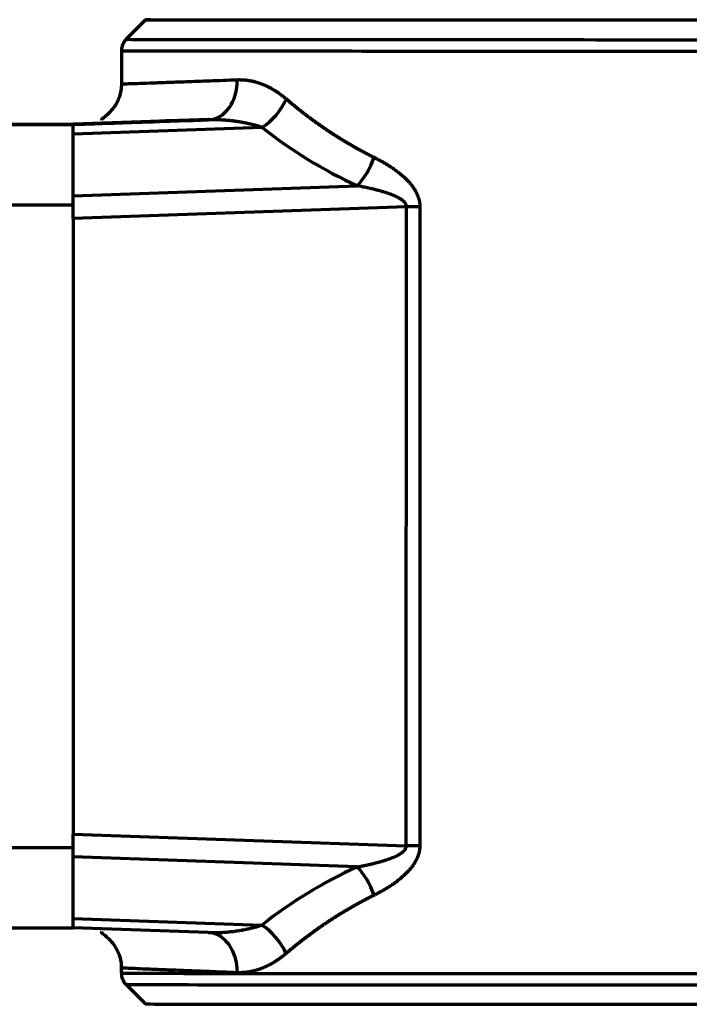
# Model space of a CAD drawing. Header units: millimetres. Extents: x -170 to 6906, y -2212 to 4257.
# Tile 21 of 256: x 1306 to 1390, y 1555 to 1678. Entities that reach past the tile are written whole.
import ezdxf

# ---------------------------------------------------------------- set-up
doc = ezdxf.new("R2010")
doc.units = ezdxf.units.MM
doc.layers.add('5', color=7, linetype='Continuous', true_color=0xffffff)

msp = doc.modelspace()

# ---------------------------------------------------------------- linework, layer by layer
at = {"layer": '5', "color": 0, "linetype": 'Continuous', "lineweight": 70}
for p, q in [((1321.87, 1677.55), (1319.45, 1675.14)), ((1319.45, 1675.14), (1319.45, 1675.14)), ((1318.87, 1673.72), (1318.87, 1669.59)), ((1329.68, 1665.16), (1312.87, 1664.58)), ((1312.87, 1664.53), (1329.68, 1665.11)), ((1294.87, 1664.58), (1312.87, 1664.58)), ((1294.87, 1664.53), (1312.87, 1664.53)), ((1312.87, 1664.58), (1312.87, 1664.53)), ((1312.87, 1664.58), (1312.87, 1664.58)), ((1312.87, 1654.52), (1312.87, 1664.53)), ((1312.87, 1664.53), (1312.87, 1664.53)), ((1336.38, 1664.17), (1312.87, 1663.35)), ((1312.87, 1655.67), (1348.24, 1656.9)), ((1294.87, 1654.52), (1312.87, 1654.52)), ((1312.87, 1652.85), (1312.87, 1654.52)), ((1354.33, 1654.29), (1312.87, 1652.85)), ((1354.32, 1574.73), (1354.33, 1654.29)), ((1356, 1654.29), (1355.99, 1574.73)), ((1312.87, 1652.85), (1312.85, 1576.18)), ((1312.85, 1574.52), (1312.85, 1576.18)), ((1312.85, 1576.18), (1354.32, 1574.73)), ((1294.85, 1574.52), (1312.85, 1574.52)), ((1312.85, 1564.53), (1312.85, 1574.52)), ((1348.21, 1572.12), (1312.85, 1573.36)), ((1312.85, 1565.69), (1336.34, 1564.87)), ((1294.85, 1564.53), (1312.85, 1564.53)), ((1329.66, 1563.94), (1312.85, 1564.53)), ((1318.85, 1559.51), (1318.85, 1558.88)), ((1319.44, 1557.47), (1321.85, 1555.05))]:
    msp.add_line(p, q, dxfattribs=at)
msp.add_ellipse((1377.87, 1677.54), major_axis=(-56, 0.01), ratio=0.000603, dxfattribs=at)
for centre, major_axis, ratio, start_param, end_param in [((1377.87, 1675.13), (-58.41, 0.01), 0.000603, 0, 1.5708), ((1377.87, 1675.13), (-58.41, 0.01), 0.000603, 1.5708, 3.142277), ((1377.87, 1673.71), (59, -0.01), 0.000603, 3.141486, 4.712393), ((1377.87, 1673.71), (59, -0.01), 0.000603, 4.712393, 6.283185), ((1329.51, 1670.11), (0.17, -5), 0.755397, 0.00092, 1.545344), ((1336.13, 1667.7), (-3.1, -3.92), 0.558894, 1.021155, 1.987992), ((1378.04, 1666.82), (-64, -2.23), 0.000603, 5.569117, 6.99742), ((1378.12, 1715.69), (-45.46, -48.31), 0.932556, 0.079421, 0.304154), ((1347.99, 1660.43), (-2.09, -4.54), 0.432335, 0.901368, 1.767224), ((1354.15, 1654.29), (5, 0), 0.000603, 1.191234, 1.535894), ((1354.14, 1574.73), (5, 0), 0.000603, 1.191234, 1.535894), ((1378.09, 1513.54), (46.61, -47.03), 0.932517, 2.811613, 3.036495), ((1347.96, 1568.58), (2.08, -4.55), 0.433137, 1.375784, 2.242744), ((1336.1, 1561.34), (3.1, -3.92), 0.560084, 1.15496, 2.122809), ((1329.49, 1558.94), (-0.18, -5), 0.7555, 1.598093, 3.142513), ((1377.85, 1558.87), (-59, 0.01), 0.000603, 0.00002, 2.547954), ((1377.85, 1557.46), (58.41, -0.01), 0.000603, 3.14228, 5.689546), ((1377.85, 1555.04), (56, -0.01), 0.000603, 3.142266, 6.282503)]:
    msp.add_ellipse(centre, major_axis=major_axis, ratio=ratio, start_param=start_param, end_param=end_param, dxfattribs=at)
for points, knots in [([(1319.52, 1675.18), (1319.42, 1675.1), (1319.2, 1674.88), (1318.97, 1674.41), (1318.85, 1673.99), (1318.88, 1673.75), (1318.88, 1673.71)], [0, 0, 0, 0, 0.230351, 0.567321, 0.932214, 1, 1, 1, 1]), ([(1318.87, 1669.59), (1318.87, 1669.31), (1318.82, 1668.77), (1318.57, 1667.75), (1318, 1666.67), (1317.2, 1665.8), (1316.59, 1665.34), (1316.35, 1665.15), (1316.36, 1665.11), (1316.38, 1665.09)], [0, 0, 0, 0, 0.08359, 0.165088, 0.32005, 0.470852, 0.631914, 0.818251, 1, 1, 1, 1]), ([(1318.87, 1669.59), (1318.87, 1669.59), (1318.87, 1669.59), (1318.87, 1669.59), (1318.94, 1669.59), (1319.23, 1669.6), (1319.45, 1669.61), (1320.04, 1669.63), (1320.41, 1669.64), (1321.3, 1669.67), (1321.83, 1669.69), (1323.03, 1669.74), (1323.71, 1669.76), (1325.22, 1669.81), (1326.05, 1669.84), (1327.86, 1669.91), (1328.84, 1669.95), (1330.96, 1670.02), (1332.09, 1670.07), (1333.29, 1670.11)], [0, 0, 0, 0, 0.000132, 0.000132, 0.125115, 0.125115, 0.250099, 0.250099, 0.375082, 0.375082, 0.500066, 0.500066, 0.625049, 0.625049, 0.750033, 0.750033, 0.875016, 0.875016, 1, 1, 1, 1]), ([(1333.29, 1670.11), (1333.3, 1670.11), (1333.33, 1670.11), (1333.37, 1670.11), (1333.42, 1670.11), (1333.46, 1670.11), (1333.5, 1670.12), (1333.54, 1670.12), (1333.59, 1670.12), (1333.63, 1670.12), (1333.67, 1670.11), (1333.71, 1670.11), (1333.76, 1670.11), (1333.8, 1670.11), (1333.84, 1670.11), (1333.88, 1670.11), (1333.93, 1670.11), (1333.97, 1670.1), (1334.01, 1670.1), (1334.05, 1670.1), (1334.1, 1670.1), (1334.14, 1670.09), (1334.18, 1670.09), (1334.22, 1670.09), (1334.27, 1670.08), (1334.31, 1670.08), (1334.35, 1670.07), (1334.39, 1670.07), (1334.44, 1670.06), (1334.48, 1670.06), (1334.52, 1670.05), (1334.56, 1670.05), (1334.61, 1670.04), (1334.65, 1670.03), (1334.69, 1670.03), (1334.73, 1670.02), (1334.78, 1670.01), (1334.82, 1670.01), (1334.86, 1670), (1334.9, 1669.99), (1334.95, 1669.98), (1334.99, 1669.98), (1335.03, 1669.97), (1335.07, 1669.96), (1335.12, 1669.95), (1335.16, 1669.94), (1335.2, 1669.93), (1335.24, 1669.92), (1335.29, 1669.91), (1335.33, 1669.9), (1335.37, 1669.89), (1335.41, 1669.88), (1335.46, 1669.87), (1335.5, 1669.86), (1335.54, 1669.85), (1335.58, 1669.83), (1335.62, 1669.82), (1335.67, 1669.81), (1335.71, 1669.8), (1335.75, 1669.79), (1335.79, 1669.77), (1335.84, 1669.76), (1335.88, 1669.75), (1335.92, 1669.73), (1335.96, 1669.72), (1336, 1669.7), (1336.05, 1669.69), (1336.09, 1669.68), (1336.13, 1669.66), (1336.17, 1669.64), (1336.21, 1669.63), (1336.26, 1669.61), (1336.3, 1669.6), (1336.34, 1669.58), (1336.38, 1669.57), (1336.42, 1669.55), (1336.47, 1669.53), (1336.51, 1669.51), (1336.55, 1669.5), (1336.59, 1669.48), (1336.63, 1669.46), (1336.68, 1669.44), (1336.72, 1669.43), (1336.76, 1669.41), (1336.8, 1669.39), (1336.84, 1669.37), (1336.89, 1669.35), (1336.93, 1669.33), (1336.97, 1669.31), (1337.01, 1669.29), (1337.05, 1669.27), (1337.09, 1669.25), (1337.14, 1669.23), (1337.18, 1669.21), (1337.22, 1669.19), (1337.26, 1669.16), (1337.3, 1669.14), (1337.34, 1669.12), (1337.39, 1669.1), (1337.43, 1669.08), (1337.47, 1669.05), (1337.51, 1669.03), (1337.55, 1669.01), (1337.59, 1668.98), (1337.63, 1668.96), (1337.68, 1668.93), (1337.72, 1668.91), (1337.76, 1668.89), (1337.8, 1668.86), (1337.84, 1668.84), (1337.88, 1668.81), (1337.92, 1668.78), (1337.97, 1668.76), (1338.01, 1668.73), (1338.05, 1668.71), (1338.09, 1668.68), (1338.13, 1668.65), (1338.17, 1668.63), (1338.21, 1668.6), (1338.25, 1668.57), (1338.29, 1668.54), (1338.34, 1668.52), (1338.38, 1668.49), (1338.42, 1668.46), (1338.46, 1668.43), (1338.5, 1668.4), (1338.54, 1668.37), (1338.58, 1668.34), (1338.62, 1668.31), (1338.66, 1668.28), (1338.7, 1668.25), (1338.74, 1668.22), (1338.78, 1668.19), (1338.83, 1668.16), (1338.87, 1668.13), (1338.91, 1668.1), (1338.95, 1668.07), (1338.99, 1668.03), (1339.03, 1668), (1339.07, 1667.97), (1339.11, 1667.94), (1339.15, 1667.9), (1339.19, 1667.87), (1339.23, 1667.84), (1339.27, 1667.8), (1339.31, 1667.77), (1339.35, 1667.73), (1339.38, 1667.71), (1339.39, 1667.7)], [0, 0, 0, 0, 0.007144, 0.014279, 0.021405, 0.028521, 0.035628, 0.042725, 0.049814, 0.056894, 0.063965, 0.071028, 0.078082, 0.085127, 0.092164, 0.099193, 0.106214, 0.113227, 0.120231, 0.127228, 0.134218, 0.141199, 0.148173, 0.15514, 0.1621, 0.169052, 0.175997, 0.182936, 0.189867, 0.196792, 0.20371, 0.210622, 0.217527, 0.224427, 0.231319, 0.238206, 0.245087, 0.251963, 0.258832, 0.265696, 0.272555, 0.279408, 0.286256, 0.293099, 0.299937, 0.306769, 0.313598, 0.320421, 0.32724, 0.334055, 0.340865, 0.347672, 0.354474, 0.361272, 0.368066, 0.374857, 0.381644, 0.388428, 0.395208, 0.401985, 0.408759, 0.41553, 0.422298, 0.429064, 0.435827, 0.442587, 0.449345, 0.456101, 0.462854, 0.469606, 0.476355, 0.483103, 0.489849, 0.496594, 0.503338, 0.51008, 0.51682, 0.52356, 0.530299, 0.537037, 0.543775, 0.550512, 0.557248, 0.563984, 0.57072, 0.577456, 0.584192, 0.590928, 0.597665, 0.604402, 0.611139, 0.617877, 0.624616, 0.631356, 0.638097, 0.644839, 0.651582, 0.658327, 0.665073, 0.671821, 0.678571, 0.685322, 0.692076, 0.698831, 0.705589, 0.71235, 0.719112, 0.725878, 0.732646, 0.739417, 0.746191, 0.752968, 0.759748, 0.766532, 0.773319, 0.78011, 0.786904, 0.793702, 0.800504, 0.80731, 0.81412, 0.820935, 0.827754, 0.834578, 0.841406, 0.848239, 0.855076, 0.861919, 0.868767, 0.87562, 0.882479, 0.889342, 0.896212, 0.903087, 0.909968, 0.916855, 0.923748, 0.930647, 0.937552, 0.944464, 0.951382, 0.958307, 0.965238, 0.972176, 0.979122, 0.986074, 0.993033, 1, 1, 1, 1]), ([(1339.39, 1667.7), (1339.42, 1667.67), (1339.48, 1667.63), (1339.56, 1667.55), (1339.65, 1667.48), (1339.74, 1667.4), (1339.83, 1667.33), (1339.91, 1667.26), (1340, 1667.19), (1340.09, 1667.11), (1340.17, 1667.04), (1340.26, 1666.97), (1340.35, 1666.9), (1340.44, 1666.83), (1340.52, 1666.75), (1340.61, 1666.68), (1340.7, 1666.61), (1340.79, 1666.54), (1340.88, 1666.47), (1340.96, 1666.4), (1341.05, 1666.33), (1341.14, 1666.26), (1341.23, 1666.19), (1341.32, 1666.12), (1341.41, 1666.05), (1341.49, 1665.98), (1341.58, 1665.91), (1341.67, 1665.85), (1341.76, 1665.78), (1341.85, 1665.71), (1341.94, 1665.64), (1342.03, 1665.57), (1342.12, 1665.51), (1342.21, 1665.44), (1342.3, 1665.37), (1342.39, 1665.31), (1342.48, 1665.24), (1342.57, 1665.17), (1342.66, 1665.11), (1342.75, 1665.04), (1342.84, 1664.97), (1342.93, 1664.91), (1343.02, 1664.84), (1343.11, 1664.78), (1343.2, 1664.71), (1343.29, 1664.65), (1343.38, 1664.59), (1343.47, 1664.52), (1343.56, 1664.46), (1343.66, 1664.39), (1343.75, 1664.33), (1343.84, 1664.27), (1343.93, 1664.2), (1344.02, 1664.14), (1344.11, 1664.08), (1344.2, 1664.02), (1344.3, 1663.95), (1344.39, 1663.89), (1344.48, 1663.83), (1344.57, 1663.77), (1344.66, 1663.71), (1344.76, 1663.65), (1344.85, 1663.59), (1344.94, 1663.52), (1345.03, 1663.46), (1345.13, 1663.4), (1345.22, 1663.34), (1345.31, 1663.28), (1345.4, 1663.22), (1345.5, 1663.17), (1345.59, 1663.11), (1345.68, 1663.05), (1345.77, 1662.99), (1345.87, 1662.93), (1345.96, 1662.87), (1346.05, 1662.81), (1346.15, 1662.76), (1346.24, 1662.7), (1346.33, 1662.64), (1346.43, 1662.58), (1346.52, 1662.53), (1346.62, 1662.47), (1346.71, 1662.41), (1346.8, 1662.36), (1346.9, 1662.3), (1346.99, 1662.25), (1347.09, 1662.19), (1347.18, 1662.14), (1347.27, 1662.08), (1347.37, 1662.03), (1347.46, 1661.97), (1347.56, 1661.92), (1347.65, 1661.86), (1347.75, 1661.81), (1347.84, 1661.75), (1347.94, 1661.7), (1348.03, 1661.65), (1348.13, 1661.59), (1348.22, 1661.54), (1348.32, 1661.49), (1348.41, 1661.44), (1348.51, 1661.38), (1348.6, 1661.33), (1348.7, 1661.28), (1348.79, 1661.23), (1348.89, 1661.18), (1348.98, 1661.13), (1349.08, 1661.07), (1349.17, 1661.02), (1349.27, 1660.97), (1349.37, 1660.92), (1349.46, 1660.87), (1349.56, 1660.82), (1349.65, 1660.77), (1349.75, 1660.72), (1349.85, 1660.67), (1349.94, 1660.63), (1350.04, 1660.58), (1350.13, 1660.53), (1350.23, 1660.48), (1350.29, 1660.45), (1350.33, 1660.43)], [0, 0, 0, 0, 0.008971, 0.017932, 0.026883, 0.035824, 0.044755, 0.053675, 0.062585, 0.071486, 0.080376, 0.089256, 0.098126, 0.106986, 0.115836, 0.124676, 0.133506, 0.142326, 0.151136, 0.159936, 0.168726, 0.177506, 0.186276, 0.195036, 0.203786, 0.212527, 0.221258, 0.229978, 0.238689, 0.24739, 0.256081, 0.264763, 0.273435, 0.282096, 0.290749, 0.299391, 0.308024, 0.316647, 0.32526, 0.333863, 0.342457, 0.351041, 0.359616, 0.368181, 0.376736, 0.385282, 0.393818, 0.402345, 0.410862, 0.419369, 0.427867, 0.436355, 0.444834, 0.453304, 0.461764, 0.470214, 0.478655, 0.487087, 0.495509, 0.503922, 0.512326, 0.52072, 0.529105, 0.53748, 0.545846, 0.554203, 0.562551, 0.570889, 0.579218, 0.587538, 0.595849, 0.60415, 0.612442, 0.620726, 0.628999, 0.637264, 0.64552, 0.653767, 0.662004, 0.670232, 0.678452, 0.686662, 0.694863, 0.703056, 0.711239, 0.719413, 0.727579, 0.735735, 0.743883, 0.752022, 0.760151, 0.768272, 0.776384, 0.784487, 0.792582, 0.800667, 0.808744, 0.816812, 0.824872, 0.832922, 0.840964, 0.848997, 0.857022, 0.865038, 0.873045, 0.881043, 0.889033, 0.897015, 0.904988, 0.912952, 0.920908, 0.928855, 0.936794, 0.944724, 0.952646, 0.960559, 0.968464, 0.976361, 0.984249, 0.992129, 1, 1, 1, 1]), ([(1336.38, 1664.17), (1336.36, 1664.18), (1336.32, 1664.19), (1336.27, 1664.21), (1336.21, 1664.23), (1336.15, 1664.24), (1336.1, 1664.26), (1336.04, 1664.28), (1335.98, 1664.3), (1335.92, 1664.32), (1335.86, 1664.33), (1335.79, 1664.35), (1335.73, 1664.37), (1335.67, 1664.39), (1335.6, 1664.41), (1335.54, 1664.42), (1335.47, 1664.44), (1335.4, 1664.46), (1335.34, 1664.48), (1335.27, 1664.5), (1335.2, 1664.51), (1335.13, 1664.53), (1335.06, 1664.55), (1334.99, 1664.57), (1334.91, 1664.58), (1334.84, 1664.6), (1334.77, 1664.62), (1334.69, 1664.63), (1334.62, 1664.65), (1334.54, 1664.67), (1334.46, 1664.68), (1334.39, 1664.7), (1334.31, 1664.72), (1334.23, 1664.73), (1334.15, 1664.75), (1334.07, 1664.76), (1333.98, 1664.78), (1333.9, 1664.79), (1333.82, 1664.81), (1333.73, 1664.82), (1333.65, 1664.84), (1333.56, 1664.85), (1333.48, 1664.87), (1333.39, 1664.88), (1333.3, 1664.89), (1333.21, 1664.91), (1333.12, 1664.92), (1332.98, 1664.94), (1332.8, 1664.96), (1332.57, 1664.99), (1332.35, 1665.01), (1332.14, 1665.04), (1331.94, 1665.05), (1331.74, 1665.07), (1331.55, 1665.08), (1331.37, 1665.09), (1331.2, 1665.1), (1331.03, 1665.11), (1330.87, 1665.11), (1330.72, 1665.12), (1330.57, 1665.12), (1330.44, 1665.12), (1330.31, 1665.12), (1330.19, 1665.12), (1330.07, 1665.12), (1329.96, 1665.12), (1329.86, 1665.12), (1329.77, 1665.12), (1329.71, 1665.11), (1329.68, 1665.11)], [0, 0, 0, 0, 0.008291, 0.016697, 0.025216, 0.03385, 0.042598, 0.05146, 0.060437, 0.069527, 0.078733, 0.088052, 0.097486, 0.107034, 0.116697, 0.126474, 0.136366, 0.146372, 0.156492, 0.166727, 0.177077, 0.187541, 0.19812, 0.208813, 0.219621, 0.230544, 0.241581, 0.252733, 0.264, 0.275381, 0.286877, 0.298487, 0.310213, 0.322053, 0.334007, 0.346077, 0.358261, 0.37056, 0.382974, 0.395503, 0.408146, 0.420904, 0.433777, 0.446765, 0.459868, 0.473086, 0.486418, 0.499865, 0.534637, 0.568313, 0.600894, 0.632378, 0.662768, 0.692061, 0.720259, 0.747361, 0.773368, 0.798279, 0.822095, 0.844815, 0.866439, 0.886968, 0.906402, 0.92474, 0.941982, 0.95813, 0.973182, 0.987138, 1, 1, 1, 1]), ([(1350.33, 1660.43), (1350.35, 1660.42), (1350.39, 1660.4), (1350.46, 1660.37), (1350.52, 1660.33), (1350.58, 1660.3), (1350.65, 1660.27), (1350.71, 1660.24), (1350.77, 1660.2), (1350.83, 1660.17), (1350.9, 1660.14), (1350.96, 1660.11), (1351.02, 1660.07), (1351.08, 1660.04), (1351.14, 1660.01), (1351.2, 1659.97), (1351.26, 1659.94), (1351.32, 1659.91), (1351.38, 1659.87), (1351.44, 1659.84), (1351.49, 1659.81), (1351.55, 1659.77), (1351.61, 1659.74), (1351.67, 1659.71), (1351.72, 1659.67), (1351.78, 1659.64), (1351.84, 1659.61), (1351.89, 1659.57), (1351.95, 1659.54), (1352, 1659.5), (1352.06, 1659.47), (1352.11, 1659.44), (1352.3, 1659.31), (1352.62, 1659.1), (1353.07, 1658.78), (1353.49, 1658.45), (1353.83, 1658.16), (1354.1, 1657.92), (1354.3, 1657.73), (1354.49, 1657.53), (1354.69, 1657.31), (1354.91, 1657.05), (1355.14, 1656.75), (1355.3, 1656.51), (1355.41, 1656.32), (1355.49, 1656.2), (1355.55, 1656.07), (1355.62, 1655.94), (1355.67, 1655.81), (1355.73, 1655.68), (1355.78, 1655.55), (1355.81, 1655.45), (1355.84, 1655.36), (1355.86, 1655.31), (1355.87, 1655.25), (1355.89, 1655.19), (1355.9, 1655.14), (1355.91, 1655.08), (1355.93, 1655.02), (1355.94, 1654.97), (1355.95, 1654.91), (1355.96, 1654.85), (1355.97, 1654.8), (1355.98, 1654.74), (1355.98, 1654.68), (1355.99, 1654.63), (1355.99, 1654.57), (1356, 1654.51), (1356, 1654.46), (1356, 1654.4), (1356, 1654.34), (1356, 1654.31), (1356, 1654.29)], [0, 0, 0, 0, 0.008691, 0.017338, 0.025944, 0.034507, 0.043028, 0.051506, 0.059942, 0.068337, 0.076689, 0.084999, 0.093268, 0.101494, 0.109679, 0.117823, 0.125925, 0.133985, 0.142005, 0.149983, 0.15792, 0.165816, 0.173671, 0.181486, 0.18926, 0.196993, 0.204686, 0.212338, 0.21995, 0.227522, 0.235054, 0.242546, 0.249999, 0.314896, 0.37802, 0.439463, 0.499327, 0.532303, 0.564107, 0.594765, 0.624308, 0.6674, 0.709006, 0.749269, 0.765617, 0.781741, 0.797655, 0.813376, 0.828918, 0.8443, 0.859538, 0.87465, 0.881189, 0.887688, 0.894151, 0.900578, 0.906971, 0.913332, 0.919663, 0.925965, 0.93224, 0.93849, 0.944716, 0.950921, 0.957106, 0.963273, 0.969424, 0.97556, 0.981684, 0.987797, 0.993902, 1, 1, 1, 1]), ([(1354.33, 1654.29), (1354.33, 1654.29), (1354.33, 1654.3), (1354.33, 1654.31), (1354.33, 1654.33), (1354.33, 1654.34), (1354.33, 1654.35), (1354.33, 1654.36), (1354.32, 1654.38), (1354.32, 1654.39), (1354.32, 1654.4), (1354.32, 1654.42), (1354.32, 1654.43), (1354.31, 1654.44), (1354.31, 1654.45), (1354.31, 1654.47), (1354.31, 1654.48), (1354.3, 1654.49), (1354.3, 1654.5), (1354.29, 1654.52), (1354.29, 1654.53), (1354.29, 1654.54), (1354.28, 1654.56), (1354.28, 1654.57), (1354.27, 1654.58), (1354.27, 1654.59), (1354.26, 1654.61), (1354.25, 1654.62), (1354.25, 1654.63), (1354.24, 1654.64), (1354.23, 1654.66), (1354.23, 1654.67), (1354.22, 1654.68), (1354.21, 1654.7), (1354.2, 1654.71), (1354.2, 1654.72), (1354.19, 1654.73), (1354.18, 1654.75), (1354.17, 1654.76), (1354.16, 1654.77), (1354.15, 1654.78), (1354.14, 1654.8), (1354.13, 1654.81), (1354.12, 1654.82), (1354.11, 1654.83), (1354.1, 1654.85), (1354.09, 1654.86), (1354.08, 1654.87), (1354.07, 1654.89), (1354.05, 1654.9), (1354.04, 1654.91), (1354.03, 1654.92), (1354.02, 1654.94), (1354, 1654.95), (1353.99, 1654.96), (1353.98, 1654.97), (1353.96, 1654.99), (1353.95, 1655), (1353.94, 1655.01), (1353.92, 1655.02), (1353.91, 1655.04), (1353.89, 1655.05), (1353.88, 1655.06), (1353.86, 1655.07), (1353.84, 1655.09), (1353.83, 1655.1), (1353.81, 1655.11), (1353.8, 1655.12), (1353.78, 1655.14), (1353.76, 1655.15), (1353.74, 1655.16), (1353.73, 1655.17), (1353.71, 1655.19), (1353.69, 1655.2), (1353.67, 1655.21), (1353.65, 1655.22), (1353.64, 1655.24), (1353.62, 1655.25), (1353.6, 1655.26), (1353.58, 1655.27), (1353.56, 1655.29), (1353.54, 1655.3), (1353.52, 1655.31), (1353.5, 1655.32), (1353.48, 1655.34), (1353.45, 1655.35), (1353.43, 1655.36), (1353.41, 1655.37), (1353.39, 1655.39), (1353.37, 1655.4), (1353.34, 1655.41), (1353.32, 1655.42), (1353.3, 1655.43), (1353.28, 1655.45), (1353.25, 1655.46), (1353.23, 1655.47), (1353.2, 1655.48), (1353.1, 1655.53), (1352.91, 1655.62), (1352.62, 1655.75), (1352.3, 1655.87), (1351.95, 1655.99), (1351.66, 1656.09), (1351.45, 1656.15), (1351.33, 1656.19), (1351.2, 1656.22), (1351.07, 1656.26), (1350.93, 1656.3), (1350.79, 1656.34), (1350.65, 1656.37), (1350.5, 1656.41), (1350.35, 1656.45), (1350.2, 1656.49), (1350.04, 1656.53), (1349.87, 1656.56), (1349.71, 1656.6), (1349.54, 1656.64), (1349.36, 1656.68), (1349.19, 1656.72), (1349, 1656.75), (1348.82, 1656.79), (1348.63, 1656.83), (1348.43, 1656.87), (1348.3, 1656.89), (1348.24, 1656.9)], [0, 0, 0, 0, 0.001805, 0.00361, 0.005415, 0.007221, 0.009028, 0.010838, 0.012651, 0.014468, 0.01629, 0.018117, 0.019951, 0.021791, 0.023639, 0.025496, 0.027361, 0.029236, 0.031122, 0.033019, 0.034927, 0.036848, 0.038782, 0.04073, 0.042692, 0.044669, 0.046662, 0.048671, 0.050696, 0.052738, 0.054798, 0.056877, 0.058974, 0.06109, 0.063226, 0.065382, 0.067558, 0.069756, 0.071975, 0.074216, 0.076479, 0.078765, 0.081074, 0.083406, 0.085762, 0.088143, 0.090547, 0.092977, 0.095431, 0.097911, 0.100417, 0.102948, 0.105506, 0.10809, 0.110701, 0.113339, 0.116005, 0.118698, 0.121418, 0.124167, 0.126944, 0.129749, 0.132583, 0.135445, 0.138337, 0.141258, 0.144208, 0.147188, 0.150197, 0.153236, 0.156305, 0.159405, 0.162535, 0.165695, 0.168886, 0.172108, 0.175361, 0.178644, 0.181959, 0.185305, 0.188683, 0.192092, 0.195533, 0.199005, 0.202509, 0.206046, 0.209614, 0.213215, 0.216847, 0.220513, 0.22421, 0.22794, 0.231703, 0.235499, 0.239327, 0.243188, 0.247082, 0.251009, 0.292787, 0.33857, 0.388407, 0.442335, 0.500382, 0.518621, 0.537412, 0.556757, 0.576655, 0.597108, 0.618115, 0.639678, 0.661796, 0.68447, 0.7077, 0.731486, 0.755829, 0.780728, 0.806185, 0.8322, 0.858771, 0.885901, 0.913588, 0.941834, 0.970638, 1, 1, 1, 1]), ([(1348.21, 1572.12), (1348.24, 1572.12), (1348.3, 1572.13), (1348.39, 1572.15), (1348.48, 1572.17), (1348.57, 1572.18), (1348.66, 1572.2), (1348.74, 1572.22), (1348.83, 1572.23), (1348.91, 1572.25), (1349, 1572.27), (1349.08, 1572.29), (1349.16, 1572.3), (1349.25, 1572.32), (1349.33, 1572.34), (1349.41, 1572.35), (1349.49, 1572.37), (1349.57, 1572.39), (1349.64, 1572.41), (1349.72, 1572.42), (1349.8, 1572.44), (1349.87, 1572.46), (1349.95, 1572.48), (1350.02, 1572.49), (1350.09, 1572.51), (1350.17, 1572.53), (1350.24, 1572.55), (1350.31, 1572.56), (1350.38, 1572.58), (1350.45, 1572.6), (1350.52, 1572.61), (1350.58, 1572.63), (1350.65, 1572.65), (1350.71, 1572.67), (1350.78, 1572.68), (1350.84, 1572.7), (1350.91, 1572.72), (1350.97, 1572.74), (1351.03, 1572.75), (1351.09, 1572.77), (1351.15, 1572.79), (1351.21, 1572.8), (1351.27, 1572.82), (1351.33, 1572.84), (1351.39, 1572.85), (1351.44, 1572.87), (1351.5, 1572.89), (1351.66, 1572.94), (1351.93, 1573.02), (1352.28, 1573.15), (1352.6, 1573.27), (1352.9, 1573.39), (1353.1, 1573.49), (1353.21, 1573.55), (1353.26, 1573.57), (1353.3, 1573.59), (1353.34, 1573.62), (1353.39, 1573.64), (1353.43, 1573.66), (1353.47, 1573.68), (1353.51, 1573.71), (1353.54, 1573.73), (1353.58, 1573.75), (1353.62, 1573.78), (1353.65, 1573.8), (1353.69, 1573.82), (1353.72, 1573.85), (1353.75, 1573.87), (1353.79, 1573.9), (1353.82, 1573.92), (1353.85, 1573.94), (1353.88, 1573.97), (1353.9, 1573.99), (1353.93, 1574.01), (1353.96, 1574.04), (1353.98, 1574.06), (1354.01, 1574.08), (1354.03, 1574.11), (1354.05, 1574.13), (1354.07, 1574.16), (1354.09, 1574.18), (1354.11, 1574.2), (1354.13, 1574.23), (1354.15, 1574.25), (1354.17, 1574.27), (1354.18, 1574.3), (1354.2, 1574.32), (1354.21, 1574.35), (1354.23, 1574.37), (1354.24, 1574.39), (1354.25, 1574.42), (1354.26, 1574.44), (1354.27, 1574.47), (1354.28, 1574.49), (1354.29, 1574.51), (1354.29, 1574.54), (1354.3, 1574.56), (1354.31, 1574.59), (1354.31, 1574.61), (1354.31, 1574.63), (1354.31, 1574.66), (1354.32, 1574.68), (1354.32, 1574.71), (1354.32, 1574.72), (1354.32, 1574.73)], [0, 0, 0, 0, 0.013464, 0.026811, 0.040043, 0.053158, 0.066156, 0.079039, 0.091805, 0.104455, 0.116989, 0.129407, 0.141708, 0.153894, 0.165963, 0.177916, 0.189753, 0.201474, 0.213079, 0.224567, 0.23594, 0.247197, 0.258338, 0.269363, 0.280272, 0.291065, 0.301742, 0.312304, 0.322749, 0.333079, 0.343293, 0.353391, 0.363374, 0.373241, 0.382992, 0.392628, 0.402148, 0.411553, 0.420842, 0.430016, 0.439074, 0.448017, 0.456845, 0.465557, 0.474154, 0.482636, 0.491003, 0.499255, 0.557514, 0.611631, 0.661634, 0.70756, 0.749458, 0.756809, 0.764045, 0.771164, 0.778167, 0.785056, 0.79183, 0.798491, 0.805038, 0.811474, 0.817797, 0.82401, 0.830113, 0.836107, 0.841993, 0.847772, 0.853444, 0.859012, 0.864476, 0.869837, 0.875097, 0.880256, 0.885317, 0.890282, 0.89515, 0.899926, 0.904609, 0.909203, 0.913708, 0.918128, 0.922465, 0.926721, 0.930899, 0.935001, 0.93903, 0.94299, 0.946884, 0.950714, 0.954485, 0.9582, 0.961863, 0.965479, 0.969051, 0.972583, 0.976081, 0.979549, 0.982992, 0.986414, 0.989821, 0.993218, 0.996609, 1, 1, 1, 1]), ([(1355.99, 1574.73), (1355.99, 1574.72), (1355.99, 1574.7), (1355.99, 1574.67), (1355.99, 1574.65), (1355.99, 1574.62), (1355.99, 1574.59), (1355.99, 1574.56), (1355.99, 1574.53), (1355.99, 1574.5), (1355.98, 1574.48), (1355.98, 1574.45), (1355.98, 1574.42), (1355.98, 1574.39), (1355.97, 1574.36), (1355.97, 1574.33), (1355.97, 1574.31), (1355.96, 1574.28), (1355.96, 1574.25), (1355.96, 1574.22), (1355.95, 1574.19), (1355.95, 1574.16), (1355.94, 1574.14), (1355.94, 1574.11), (1355.93, 1574.08), (1355.93, 1574.05), (1355.92, 1574.02), (1355.91, 1573.99), (1355.91, 1573.97), (1355.9, 1573.94), (1355.9, 1573.91), (1355.89, 1573.88), (1355.88, 1573.85), (1355.87, 1573.82), (1355.87, 1573.79), (1355.86, 1573.77), (1355.85, 1573.74), (1355.84, 1573.71), (1355.83, 1573.68), (1355.83, 1573.65), (1355.82, 1573.62), (1355.78, 1573.52), (1355.72, 1573.33), (1355.6, 1573.07), (1355.47, 1572.82), (1355.34, 1572.59), (1355.21, 1572.4), (1355.09, 1572.23), (1354.97, 1572.06), (1354.83, 1571.89), (1354.69, 1571.72), (1354.54, 1571.56), (1354.38, 1571.39), (1354.22, 1571.23), (1354.04, 1571.06), (1353.86, 1570.9), (1353.68, 1570.74), (1353.51, 1570.6), (1353.32, 1570.45), (1353.13, 1570.3), (1352.94, 1570.16), (1352.75, 1570.02), (1352.55, 1569.88), (1352.34, 1569.74), (1352.17, 1569.63), (1352.03, 1569.54), (1351.93, 1569.48), (1351.82, 1569.41), (1351.71, 1569.35), (1351.6, 1569.28), (1351.49, 1569.22), (1351.38, 1569.15), (1351.26, 1569.09), (1351.15, 1569.03), (1351.03, 1568.96), (1350.91, 1568.9), (1350.79, 1568.83), (1350.67, 1568.77), (1350.55, 1568.71), (1350.42, 1568.65), (1350.34, 1568.6), (1350.3, 1568.58)], [0, 0, 0, 0, 0.003047, 0.006096, 0.009147, 0.0122, 0.015255, 0.018313, 0.021374, 0.024438, 0.027505, 0.030576, 0.033651, 0.036729, 0.039812, 0.042899, 0.045991, 0.049088, 0.052191, 0.055298, 0.058411, 0.061531, 0.064656, 0.067787, 0.070925, 0.07407, 0.077222, 0.080381, 0.083547, 0.086721, 0.089903, 0.093093, 0.096291, 0.099498, 0.102713, 0.105938, 0.109171, 0.112414, 0.115666, 0.118927, 0.122199, 0.125481, 0.155779, 0.186636, 0.218187, 0.250558, 0.273014, 0.295989, 0.319513, 0.34361, 0.368306, 0.393623, 0.419582, 0.446202, 0.473502, 0.501498, 0.528021, 0.554816, 0.581893, 0.60926, 0.636926, 0.6649, 0.693191, 0.721805, 0.750752, 0.765106, 0.779619, 0.794294, 0.809129, 0.824127, 0.839287, 0.854611, 0.870099, 0.885753, 0.901572, 0.917557, 0.933709, 0.950029, 0.966517, 0.983174, 1, 1, 1, 1]), ([(1350.3, 1568.58), (1350.27, 1568.57), (1350.2, 1568.54), (1350.11, 1568.49), (1350.01, 1568.44), (1349.91, 1568.39), (1349.82, 1568.34), (1349.72, 1568.29), (1349.62, 1568.24), (1349.53, 1568.19), (1349.43, 1568.14), (1349.34, 1568.09), (1349.24, 1568.04), (1349.15, 1567.99), (1349.05, 1567.94), (1348.95, 1567.89), (1348.86, 1567.84), (1348.76, 1567.79), (1348.67, 1567.74), (1348.57, 1567.69), (1348.48, 1567.63), (1348.38, 1567.58), (1348.29, 1567.53), (1348.19, 1567.48), (1348.1, 1567.42), (1348, 1567.37), (1347.91, 1567.32), (1347.81, 1567.27), (1347.72, 1567.21), (1347.62, 1567.16), (1347.53, 1567.1), (1347.43, 1567.05), (1347.34, 1566.99), (1347.24, 1566.94), (1347.15, 1566.88), (1347.06, 1566.83), (1346.96, 1566.77), (1346.87, 1566.72), (1346.77, 1566.66), (1346.68, 1566.61), (1346.59, 1566.55), (1346.49, 1566.49), (1346.4, 1566.44), (1346.3, 1566.38), (1346.21, 1566.32), (1346.12, 1566.27), (1346.02, 1566.21), (1345.93, 1566.15), (1345.84, 1566.09), (1345.74, 1566.03), (1345.65, 1565.98), (1345.56, 1565.92), (1345.47, 1565.86), (1345.37, 1565.8), (1345.28, 1565.74), (1345.19, 1565.68), (1345.09, 1565.62), (1345, 1565.56), (1344.91, 1565.5), (1344.82, 1565.44), (1344.72, 1565.38), (1344.63, 1565.32), (1344.54, 1565.26), (1344.45, 1565.2), (1344.36, 1565.13), (1344.26, 1565.07), (1344.17, 1565.01), (1344.08, 1564.95), (1343.99, 1564.89), (1343.9, 1564.82), (1343.81, 1564.76), (1343.71, 1564.7), (1343.62, 1564.63), (1343.53, 1564.57), (1343.44, 1564.51), (1343.35, 1564.44), (1343.26, 1564.38), (1343.17, 1564.31), (1343.08, 1564.25), (1342.99, 1564.18), (1342.9, 1564.12), (1342.81, 1564.05), (1342.72, 1563.99), (1342.63, 1563.92), (1342.54, 1563.86), (1342.45, 1563.79), (1342.36, 1563.72), (1342.27, 1563.66), (1342.18, 1563.59), (1342.09, 1563.52), (1342, 1563.46), (1341.91, 1563.39), (1341.82, 1563.32), (1341.73, 1563.25), (1341.64, 1563.19), (1341.55, 1563.12), (1341.46, 1563.05), (1341.37, 1562.98), (1341.28, 1562.91), (1341.2, 1562.84), (1341.11, 1562.77), (1341.02, 1562.7), (1340.93, 1562.63), (1340.84, 1562.56), (1340.75, 1562.49), (1340.67, 1562.42), (1340.58, 1562.35), (1340.49, 1562.28), (1340.4, 1562.21), (1340.31, 1562.14), (1340.23, 1562.07), (1340.14, 1561.99), (1340.05, 1561.92), (1339.96, 1561.85), (1339.88, 1561.78), (1339.79, 1561.7), (1339.7, 1561.63), (1339.62, 1561.56), (1339.53, 1561.48), (1339.44, 1561.41), (1339.39, 1561.36), (1339.36, 1561.34)], [0, 0, 0, 0, 0.007872, 0.015753, 0.023642, 0.031539, 0.039445, 0.047359, 0.055282, 0.063213, 0.071152, 0.0791, 0.087057, 0.095021, 0.102995, 0.110977, 0.118968, 0.126967, 0.134975, 0.142991, 0.151016, 0.15905, 0.167092, 0.175144, 0.183203, 0.191272, 0.199349, 0.207435, 0.21553, 0.223634, 0.231747, 0.239868, 0.247998, 0.256137, 0.264285, 0.272442, 0.280608, 0.288782, 0.296966, 0.305159, 0.31336, 0.321571, 0.329791, 0.338019, 0.346257, 0.354504, 0.36276, 0.371025, 0.379299, 0.387582, 0.395875, 0.404176, 0.412487, 0.420807, 0.429136, 0.437475, 0.445823, 0.454179, 0.462546, 0.470921, 0.479306, 0.4877, 0.496104, 0.504517, 0.512939, 0.521371, 0.529812, 0.538262, 0.546722, 0.555191, 0.56367, 0.572158, 0.580656, 0.589163, 0.59768, 0.606207, 0.614743, 0.623288, 0.631843, 0.640408, 0.648982, 0.657566, 0.66616, 0.674763, 0.683376, 0.691998, 0.700631, 0.709273, 0.717924, 0.726586, 0.735257, 0.743938, 0.752629, 0.761329, 0.77004, 0.77876, 0.78749, 0.79623, 0.80498, 0.81374, 0.822509, 0.831289, 0.840078, 0.848878, 0.857687, 0.866506, 0.875335, 0.884175, 0.893024, 0.901883, 0.910752, 0.919632, 0.928521, 0.937421, 0.94633, 0.95525, 0.96418, 0.973119, 0.982069, 0.99103, 1, 1, 1, 1]), ([(1329.66, 1563.94), (1329.68, 1563.94), (1329.72, 1563.94), (1329.78, 1563.93), (1329.84, 1563.93), (1329.91, 1563.93), (1329.98, 1563.93), (1330.05, 1563.93), (1330.13, 1563.93), (1330.21, 1563.93), (1330.3, 1563.93), (1330.38, 1563.93), (1330.47, 1563.93), (1330.57, 1563.93), (1330.67, 1563.93), (1330.77, 1563.93), (1330.87, 1563.94), (1330.98, 1563.94), (1331.09, 1563.94), (1331.2, 1563.95), (1331.32, 1563.95), (1331.44, 1563.96), (1331.57, 1563.97), (1331.7, 1563.98), (1331.83, 1563.99), (1331.96, 1564), (1332.1, 1564.01), (1332.24, 1564.02), (1332.39, 1564.04), (1332.54, 1564.06), (1332.69, 1564.07), (1332.84, 1564.09), (1333.01, 1564.11), (1333.18, 1564.14), (1333.36, 1564.17), (1333.53, 1564.19), (1333.7, 1564.22), (1333.87, 1564.25), (1334.03, 1564.28), (1334.2, 1564.31), (1334.35, 1564.34), (1334.51, 1564.38), (1334.66, 1564.41), (1334.81, 1564.44), (1334.95, 1564.48), (1335.1, 1564.51), (1335.23, 1564.55), (1335.37, 1564.58), (1335.5, 1564.62), (1335.63, 1564.65), (1335.76, 1564.69), (1335.88, 1564.73), (1336, 1564.76), (1336.12, 1564.8), (1336.23, 1564.83), (1336.31, 1564.86), (1336.34, 1564.87)], [0, 0, 0, 0, 0.008619, 0.017739, 0.027359, 0.037481, 0.048104, 0.059227, 0.070852, 0.082978, 0.095604, 0.108732, 0.122361, 0.136491, 0.151122, 0.166254, 0.181887, 0.198021, 0.214656, 0.231793, 0.24943, 0.267569, 0.286209, 0.30535, 0.324992, 0.345135, 0.36578, 0.386925, 0.408572, 0.430719, 0.453368, 0.476518, 0.50017, 0.526949, 0.553269, 0.579129, 0.60453, 0.629472, 0.653954, 0.677977, 0.701542, 0.724647, 0.747294, 0.769481, 0.79121, 0.812481, 0.833293, 0.853647, 0.873543, 0.89298, 0.91196, 0.930483, 0.948548, 0.966155, 0.983306, 1, 1, 1, 1]), ([(1316.37, 1564.02), (1316.35, 1564), (1316.34, 1563.95), (1316.58, 1563.77), (1317.18, 1563.3), (1317.99, 1562.43), (1318.55, 1561.35), (1318.81, 1560.33), (1318.85, 1559.79), (1318.85, 1559.51)], [0, 0, 0, 0, 0.181747, 0.368087, 0.529151, 0.679953, 0.834913, 0.916411, 1, 1, 1, 1]), ([(1339.36, 1561.34), (1339.34, 1561.33), (1339.32, 1561.3), (1339.28, 1561.27), (1339.24, 1561.23), (1339.2, 1561.2), (1339.16, 1561.17), (1339.12, 1561.13), (1339.08, 1561.1), (1339.04, 1561.07), (1338.99, 1561.04), (1338.95, 1561), (1338.91, 1560.97), (1338.87, 1560.94), (1338.83, 1560.91), (1338.79, 1560.88), (1338.75, 1560.85), (1338.71, 1560.82), (1338.67, 1560.79), (1338.63, 1560.76), (1338.59, 1560.73), (1338.55, 1560.7), (1338.51, 1560.67), (1338.47, 1560.64), (1338.42, 1560.61), (1338.38, 1560.58), (1338.34, 1560.55), (1338.3, 1560.52), (1338.26, 1560.5), (1338.22, 1560.47), (1338.18, 1560.44), (1338.14, 1560.41), (1338.1, 1560.39), (1338.06, 1560.36), (1338.01, 1560.33), (1337.97, 1560.31), (1337.93, 1560.28), (1337.89, 1560.26), (1337.85, 1560.23), (1337.81, 1560.21), (1337.77, 1560.18), (1337.73, 1560.16), (1337.69, 1560.13), (1337.64, 1560.11), (1337.6, 1560.08), (1337.56, 1560.06), (1337.52, 1560.04), (1337.48, 1560.01), (1337.44, 1559.99), (1337.4, 1559.97), (1337.35, 1559.95), (1337.31, 1559.92), (1337.27, 1559.9), (1337.23, 1559.88), (1337.19, 1559.86), (1337.15, 1559.84), (1337.1, 1559.82), (1337.06, 1559.8), (1337.02, 1559.78), (1336.98, 1559.75), (1336.94, 1559.73), (1336.9, 1559.72), (1336.85, 1559.7), (1336.81, 1559.68), (1336.77, 1559.66), (1336.73, 1559.64), (1336.69, 1559.62), (1336.65, 1559.6), (1336.6, 1559.58), (1336.56, 1559.57), (1336.52, 1559.55), (1336.48, 1559.53), (1336.44, 1559.51), (1336.39, 1559.5), (1336.35, 1559.48), (1336.31, 1559.46), (1336.27, 1559.45), (1336.23, 1559.43), (1336.19, 1559.42), (1336.14, 1559.4), (1336.1, 1559.39), (1336.06, 1559.37), (1336.02, 1559.36), (1335.98, 1559.34), (1335.93, 1559.33), (1335.89, 1559.32), (1335.85, 1559.3), (1335.81, 1559.29), (1335.76, 1559.28), (1335.72, 1559.26), (1335.68, 1559.25), (1335.64, 1559.24), (1335.6, 1559.23), (1335.55, 1559.21), (1335.51, 1559.2), (1335.47, 1559.19), (1335.43, 1559.18), (1335.39, 1559.17), (1335.34, 1559.16), (1335.3, 1559.15), (1335.26, 1559.14), (1335.22, 1559.13), (1335.17, 1559.12), (1335.13, 1559.11), (1335.09, 1559.1), (1335.05, 1559.09), (1335, 1559.08), (1334.96, 1559.07), (1334.92, 1559.07), (1334.88, 1559.06), (1334.84, 1559.05), (1334.79, 1559.04), (1334.75, 1559.04), (1334.71, 1559.03), (1334.67, 1559.02), (1334.62, 1559.02), (1334.58, 1559.01), (1334.54, 1559), (1334.5, 1559), (1334.45, 1558.99), (1334.41, 1558.99), (1334.37, 1558.98), (1334.33, 1558.98), (1334.28, 1558.97), (1334.24, 1558.97), (1334.2, 1558.97), (1334.16, 1558.96), (1334.11, 1558.96), (1334.07, 1558.96), (1334.03, 1558.95), (1333.99, 1558.95), (1333.94, 1558.95), (1333.9, 1558.95), (1333.86, 1558.94), (1333.82, 1558.94), (1333.77, 1558.94), (1333.73, 1558.94), (1333.69, 1558.94), (1333.65, 1558.94), (1333.6, 1558.94), (1333.56, 1558.94), (1333.52, 1558.94), (1333.48, 1558.94), (1333.43, 1558.94), (1333.39, 1558.94), (1333.35, 1558.94), (1333.31, 1558.94), (1333.28, 1558.94), (1333.26, 1558.94)], [0, 0, 0, 0, 0.006967, 0.013927, 0.02088, 0.027826, 0.034765, 0.041697, 0.048623, 0.055542, 0.062454, 0.06936, 0.07626, 0.083154, 0.090041, 0.096923, 0.103799, 0.110669, 0.117534, 0.124393, 0.131247, 0.138095, 0.144939, 0.151778, 0.158611, 0.16544, 0.172264, 0.179084, 0.1859, 0.192711, 0.199518, 0.20632, 0.213119, 0.219915, 0.226706, 0.233494, 0.240278, 0.247059, 0.253837, 0.260612, 0.267383, 0.274152, 0.280918, 0.287682, 0.294443, 0.301202, 0.307958, 0.314712, 0.321464, 0.328215, 0.334963, 0.34171, 0.348456, 0.3552, 0.361942, 0.368684, 0.375424, 0.382164, 0.388902, 0.39564, 0.402378, 0.409115, 0.415852, 0.422588, 0.429325, 0.436061, 0.442798, 0.449535, 0.456272, 0.46301, 0.469748, 0.476488, 0.483228, 0.489969, 0.496711, 0.503455, 0.5102, 0.516947, 0.523695, 0.530445, 0.537197, 0.54395, 0.550706, 0.557464, 0.564225, 0.570988, 0.577753, 0.584521, 0.591292, 0.598067, 0.604844, 0.611624, 0.618407, 0.625195, 0.631985, 0.638779, 0.645577, 0.652379, 0.659185, 0.665995, 0.67281, 0.679629, 0.686452, 0.69328, 0.700112, 0.70695, 0.713792, 0.72064, 0.727492, 0.73435, 0.741214, 0.748082, 0.754957, 0.761837, 0.768724, 0.775616, 0.782514, 0.789419, 0.79633, 0.803247, 0.810171, 0.817102, 0.824039, 0.830983, 0.837935, 0.844893, 0.851859, 0.858832, 0.865812, 0.8728, 0.879796, 0.886799, 0.893811, 0.90083, 0.907858, 0.914893, 0.921937, 0.92899, 0.936051, 0.94312, 0.950198, 0.957286, 0.964382, 0.971487, 0.978601, 0.985725, 0.992858, 1, 1, 1, 1]), ([(1333.26, 1558.94), (1332.06, 1558.99), (1330.93, 1559.03), (1328.82, 1559.11), (1327.84, 1559.15), (1326.03, 1559.22), (1325.19, 1559.26), (1323.69, 1559.31), (1323.01, 1559.34), (1321.81, 1559.39), (1321.28, 1559.41), (1320.39, 1559.45), (1320.02, 1559.46), (1319.43, 1559.49), (1319.21, 1559.5), (1319, 1559.51), (1318.94, 1559.51), (1318.87, 1559.51), (1318.85, 1559.51), (1318.85, 1559.51)], [0, 0, 0, 0, 0.125017, 0.125017, 0.250035, 0.250035, 0.375052, 0.375052, 0.50007, 0.50007, 0.625087, 0.625087, 0.750105, 0.750105, 0.875122, 0.875122, 0.937631, 0.937631, 1, 1, 1, 1]), ([(1318.86, 1558.88), (1318.86, 1558.86), (1318.83, 1558.63), (1318.94, 1558.23), (1319.17, 1557.75), (1319.38, 1557.52), (1319.49, 1557.42)], [0, 0, 0, 0, 0.035278, 0.420825, 0.74255, 1, 1, 1, 1])]:
    msp.add_open_spline(points, degree=3, knots=knots, dxfattribs=at)

doc.saveas('drawing.dxf')
